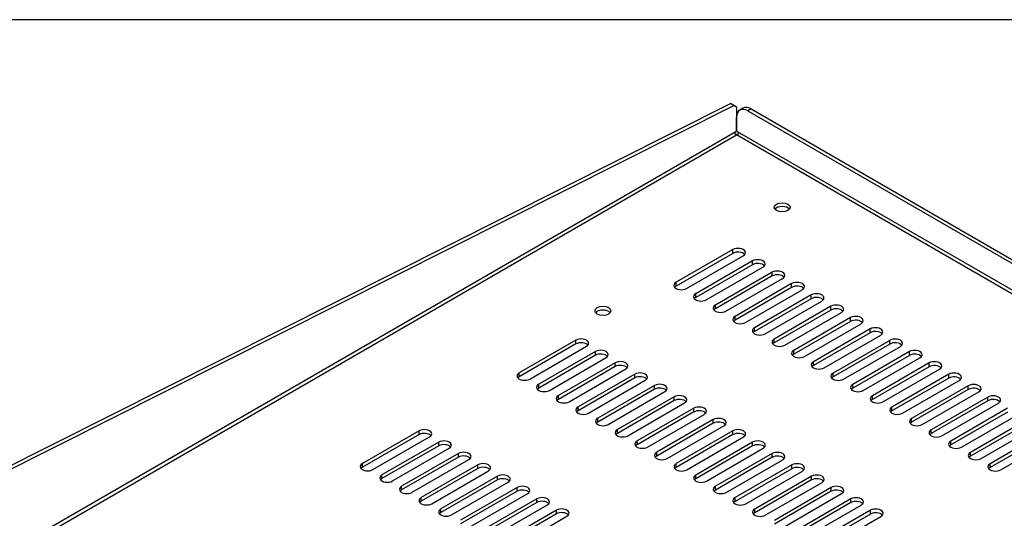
# Model space of a CAD drawing. Header units: inches. Extents: x 0 to 81.1, y 0 to 59.8.
# Tile 17 of 18: x 55.6 to 71.1, y 51.9 to 59.8. Entities that reach past the tile are written whole.
import ezdxf

# ---------------------------------------------------------------- set-up
doc = ezdxf.new("R2010")
doc.units = ezdxf.units.IN
doc.header["$MEASUREMENT"] = 0
doc.layers.add('COM56026-2', color=7, linetype='Continuous')
doc.layers.add('Default', color=7, linetype='Continuous')

# ---------------------------------------------------------------- blocks, each defined once
blk = doc.blocks.new('SE5')
at = {"layer": 'COM56026-2', "color": 7, "linetype": 'Continuous'}
for p, q in [((54.995, 52.519), (66.817, 58.459)), ((55.046, 52.489), (66.868, 58.43)), ((66.868, 58.43), (66.817, 58.459)), ((66.912, 58.404), (66.868, 58.43)), ((66.912, 58.404), (66.912, 58.033)), ((67.014, 58.387), (66.964, 58.358)), ((67.139, 58.375), (67.089, 58.346)), ((67.089, 58.346), (79.007, 51.464)), ((67.139, 58.375), (79.058, 51.494)), ((66.912, 58.033), (66.912, 58.243)), ((66.897, 58.017), (52.897, 49.934)), ((52.897, 49.875), (66.912, 57.967)), ((66.912, 57.971), (66.912, 57.967)), ((66.912, 57.971), (66.912, 57.967)), ((78.735, 51.14), (66.912, 57.967)), ((78.79, 51.168), (66.927, 58.017)), ((66.851, 56.157), (65.956, 55.641)), ((66.851, 56.098), (65.956, 55.582)), ((66.851, 56.098), (66.851, 56.157)), ((66.123, 55.545), (67.017, 56.061)), ((67.161, 55.978), (66.266, 55.462)), ((67.161, 55.919), (67.161, 55.978)), ((67.161, 55.919), (66.266, 55.403)), ((66.432, 55.366), (67.327, 55.882)), ((67.47, 55.799), (66.576, 55.283)), ((67.47, 55.741), (67.47, 55.799)), ((65.956, 55.582), (65.956, 55.641)), ((67.47, 55.741), (66.576, 55.224)), ((66.742, 55.187), (67.636, 55.703)), ((67.78, 55.621), (66.886, 55.104)), ((67.78, 55.562), (67.78, 55.621)), ((67.78, 55.562), (66.886, 55.045)), ((67.052, 55.008), (67.946, 55.525)), ((66.266, 55.403), (66.266, 55.462)), ((68.09, 55.442), (67.195, 54.925)), ((68.09, 55.383), (67.195, 54.866)), ((67.361, 54.829), (68.256, 55.346)), ((68.09, 55.383), (68.09, 55.442)), ((66.576, 55.224), (66.576, 55.283)), ((68.399, 55.263), (67.505, 54.746)), ((68.399, 55.204), (67.505, 54.688)), ((67.671, 54.651), (68.566, 55.167)), ((68.399, 55.204), (68.399, 55.263)), ((66.886, 55.045), (66.886, 55.104)), ((68.709, 55.084), (67.815, 54.568)), ((68.709, 55.025), (67.815, 54.509)), ((68.709, 55.025), (68.709, 55.084)), ((67.195, 54.866), (67.195, 54.925)), ((67.981, 54.472), (68.875, 54.988)), ((69.019, 54.905), (68.124, 54.389)), ((69.019, 54.846), (68.124, 54.33)), ((69.019, 54.846), (69.019, 54.905)), ((64.376, 54.728), (63.482, 54.212)), ((64.376, 54.669), (64.376, 54.728)), ((67.505, 54.688), (67.505, 54.746)), ((68.291, 54.293), (69.185, 54.809)), ((69.329, 54.726), (68.434, 54.21)), ((69.329, 54.668), (69.329, 54.726)), ((64.376, 54.669), (63.482, 54.153)), ((63.648, 54.116), (64.542, 54.632)), ((64.686, 54.549), (63.791, 54.033)), ((64.686, 54.491), (64.686, 54.549)), ((67.815, 54.509), (67.815, 54.568)), ((69.329, 54.668), (68.434, 54.151)), ((68.6, 54.114), (69.495, 54.631)), ((69.638, 54.548), (68.744, 54.031)), ((69.638, 54.489), (69.638, 54.548)), ((64.686, 54.491), (63.791, 53.974)), ((63.957, 53.937), (64.852, 54.453)), ((68.124, 54.33), (68.124, 54.389)), ((69.638, 54.489), (68.744, 53.972)), ((68.91, 53.935), (69.804, 54.452)), ((64.995, 54.37), (64.101, 53.854)), ((64.995, 54.312), (64.101, 53.795)), ((64.267, 53.758), (65.162, 54.275)), ((64.995, 54.312), (64.995, 54.37)), ((69.948, 54.369), (69.054, 53.852)), ((69.948, 54.31), (69.054, 53.794)), ((69.22, 53.756), (70.114, 54.273)), ((69.948, 54.31), (69.948, 54.369)), ((63.482, 54.153), (63.482, 54.212)), ((65.305, 54.192), (64.411, 53.675)), ((65.305, 54.133), (64.411, 53.616)), ((64.577, 53.579), (65.471, 54.096)), ((65.305, 54.133), (65.305, 54.192)), ((68.434, 54.151), (68.434, 54.21)), ((70.258, 54.19), (69.363, 53.674)), ((70.258, 54.131), (69.363, 53.615)), ((69.529, 53.578), (70.424, 54.094)), ((70.258, 54.131), (70.258, 54.19)), ((63.791, 53.974), (63.791, 54.033)), ((65.615, 54.013), (64.72, 53.496)), ((65.615, 53.954), (64.72, 53.438)), ((64.887, 53.4), (65.781, 53.917)), ((65.615, 53.954), (65.615, 54.013)), ((68.744, 53.972), (68.744, 54.031)), ((70.567, 54.011), (69.673, 53.495)), ((70.567, 53.952), (69.673, 53.436)), ((69.839, 53.399), (70.734, 53.915)), ((70.567, 53.952), (70.567, 54.011)), ((64.101, 53.795), (64.101, 53.854)), ((65.925, 53.834), (65.03, 53.318)), ((65.925, 53.775), (65.03, 53.259)), ((65.925, 53.775), (65.925, 53.834)), ((69.054, 53.794), (69.054, 53.852)), ((70.877, 53.832), (69.983, 53.316)), ((70.877, 53.774), (69.983, 53.257)), ((70.877, 53.774), (70.877, 53.832)), ((64.411, 53.616), (64.411, 53.675)), ((65.196, 53.222), (66.091, 53.738)), ((66.234, 53.655), (65.34, 53.139)), ((66.234, 53.596), (66.234, 53.655)), ((69.363, 53.615), (69.363, 53.674)), ((70.149, 53.22), (71.043, 53.736)), ((71.187, 53.654), (70.292, 53.137)), ((64.72, 53.438), (64.72, 53.496)), ((66.234, 53.596), (65.34, 53.08)), ((65.506, 53.043), (66.4, 53.559)), ((66.544, 53.476), (65.65, 52.96)), ((66.544, 53.418), (66.544, 53.476)), ((69.673, 53.436), (69.673, 53.495)), ((71.187, 53.595), (70.292, 53.078)), ((70.459, 53.041), (71.353, 53.558)), ((71.497, 53.475), (70.602, 52.958)), ((61.901, 53.299), (61.007, 52.783)), ((61.901, 53.24), (61.901, 53.299)), ((65.03, 53.259), (65.03, 53.318)), ((66.544, 53.418), (65.65, 52.901)), ((65.816, 52.864), (66.71, 53.38)), ((66.854, 53.298), (65.959, 52.781)), ((66.854, 53.239), (66.854, 53.298)), ((69.983, 53.257), (69.983, 53.316)), ((71.497, 53.416), (70.602, 52.9)), ((70.768, 52.862), (71.663, 53.379)), ((71.806, 53.296), (70.912, 52.78)), ((61.901, 53.24), (61.007, 52.724)), ((61.173, 52.687), (62.067, 53.203)), ((65.34, 53.08), (65.34, 53.139)), ((66.854, 53.239), (65.959, 52.722)), ((66.125, 52.685), (67.02, 53.202)), ((70.292, 53.078), (70.292, 53.137)), ((71.806, 53.237), (70.912, 52.721)), ((71.078, 52.684), (71.972, 53.2)), ((62.211, 53.12), (61.316, 52.604)), ((62.211, 53.062), (61.316, 52.545)), ((61.483, 52.508), (62.377, 53.024)), ((62.211, 53.062), (62.211, 53.12)), ((67.163, 53.119), (66.269, 52.602)), ((67.163, 53.06), (66.269, 52.544)), ((66.435, 52.506), (67.33, 53.023)), ((67.163, 53.06), (67.163, 53.119)), ((62.521, 52.942), (61.626, 52.425)), ((62.521, 52.883), (61.626, 52.366)), ((61.792, 52.329), (62.687, 52.846)), ((62.521, 52.883), (62.521, 52.942)), ((65.65, 52.901), (65.65, 52.96)), ((67.473, 52.94), (66.579, 52.424)), ((67.473, 52.881), (66.579, 52.365)), ((66.745, 52.328), (67.639, 52.844)), ((67.473, 52.881), (67.473, 52.94)), ((70.602, 52.9), (70.602, 52.958)), ((61.007, 52.724), (61.007, 52.783)), ((62.83, 52.763), (61.936, 52.246)), ((62.83, 52.704), (61.936, 52.188)), ((62.102, 52.15), (62.996, 52.667)), ((62.83, 52.704), (62.83, 52.763)), ((65.959, 52.722), (65.959, 52.781)), ((67.783, 52.761), (66.888, 52.245)), ((67.783, 52.702), (66.888, 52.186)), ((67.783, 52.702), (67.783, 52.761)), ((70.912, 52.721), (70.912, 52.78)), ((61.316, 52.545), (61.316, 52.604)), ((63.14, 52.584), (62.246, 52.068)), ((63.14, 52.525), (62.246, 52.009)), ((63.14, 52.525), (63.14, 52.584)), ((66.269, 52.544), (66.269, 52.602)), ((67.055, 52.149), (67.949, 52.665)), ((68.093, 52.582), (67.198, 52.066)), ((68.093, 52.524), (67.198, 52.007)), ((68.093, 52.524), (68.093, 52.582)), ((61.626, 52.366), (61.626, 52.425)), ((62.412, 51.972), (63.306, 52.488)), ((63.45, 52.405), (62.555, 51.889)), ((63.45, 52.346), (63.45, 52.405)), ((66.579, 52.365), (66.579, 52.424)), ((67.364, 51.97), (68.259, 52.486)), ((68.402, 52.404), (67.508, 51.887)), ((68.402, 52.345), (68.402, 52.404)), ((61.936, 52.188), (61.936, 52.246)), ((63.45, 52.346), (62.555, 51.83)), ((62.721, 51.793), (63.616, 52.309)), ((63.759, 52.226), (62.865, 51.71)), ((63.759, 52.168), (63.759, 52.226)), ((66.888, 52.186), (66.888, 52.245)), ((68.402, 52.345), (67.508, 51.828)), ((67.674, 51.791), (68.568, 52.308)), ((68.712, 52.225), (67.818, 51.708)), ((68.712, 52.166), (68.712, 52.225)), ((62.246, 52.009), (62.246, 52.068)), ((63.759, 52.168), (62.865, 51.651)), ((63.031, 51.614), (63.926, 52.13)), ((64.069, 52.048), (63.175, 51.531)), ((64.069, 51.989), (64.069, 52.048)), ((67.198, 52.007), (67.198, 52.066)), ((68.712, 52.166), (67.818, 51.65)), ((67.984, 51.612), (68.878, 52.129)), ((69.022, 52.046), (68.127, 51.529)), ((69.022, 51.987), (69.022, 52.046)), ((64.069, 51.989), (63.175, 51.472)), ((63.341, 51.435), (64.235, 51.952)), ((69.022, 51.987), (68.127, 51.471)), ((68.293, 51.434), (69.188, 51.95))]:
    blk.add_line(p, q, dxfattribs=at)
for centre, major_axis, start_param, end_param in [((67.089, 58.141), (0.125, -0.217), 2.356194, 3.926991), ((67.139, 58.171), (0.125, -0.217), 2.356194, 3.141593), ((66.918, 57.992), (0.0275, 0.0476), 0.960641, 1.381623), ((66.905, 57.992), (-0.0275, 0.0476), 4.901562, 5.322544), ((67.63, 56.765), (0.125, 0), 0.419489, 2.722104), ((66.934, 56.109), (-0.117, 0), 2.356194, 5.497787), ((66.934, 56.05), (-0.117, 0), 3.589734, 5.497787), ((67.244, 55.93), (-0.117, 0), 2.356194, 5.497787), ((67.244, 55.871), (-0.117, 0), 3.589734, 5.497787), ((67.553, 55.751), (-0.117, 0), 2.356194, 5.497787), ((66.039, 55.593), (0.118, 0), 2.356194, 5.497787), ((67.553, 55.693), (-0.117, 0), 3.589734, 5.497787), ((67.863, 55.573), (-0.117, 0), 2.356194, 5.497787), ((66.039, 55.534), (0.118, 0), 2.356194, 2.693452), ((67.863, 55.514), (-0.117, 0), 3.589734, 5.497787), ((68.173, 55.394), (-0.117, 0), 2.356194, 5.497787), ((66.349, 55.414), (0.118, 0), 2.356194, 5.497787), ((66.349, 55.355), (0.118, 0), 2.356194, 2.693452), ((68.173, 55.335), (-0.117, 0), 3.589734, 5.497787), ((64.802, 55.132), (0.125, 0), 0.419489, 2.722104), ((66.659, 55.235), (0.118, 0), 2.356194, 5.497787), ((66.659, 55.176), (0.118, 0), 2.356194, 2.693452), ((68.483, 55.215), (-0.117, 0), 2.356194, 5.497787), ((68.483, 55.156), (-0.117, 0), 3.589734, 5.497787), ((66.969, 55.056), (0.118, 0), 2.356194, 5.497787), ((66.969, 54.997), (0.118, 0), 2.356194, 2.693452), ((68.792, 55.036), (-0.117, 0), 2.356194, 5.497787), ((68.792, 54.977), (-0.117, 0), 3.589734, 5.497787), ((67.278, 54.877), (0.118, 0), 2.356194, 5.497787), ((67.278, 54.819), (0.118, 0), 2.356194, 2.693452), ((69.102, 54.857), (-0.117, 0), 2.356194, 5.497787), ((69.102, 54.799), (-0.117, 0), 3.589734, 5.497787), ((64.459, 54.68), (-0.117, 0), 2.356194, 5.497787), ((64.459, 54.621), (-0.117, 0), 3.589734, 5.497787), ((67.588, 54.699), (0.118, 0), 2.356194, 5.497787), ((67.588, 54.64), (0.118, 0), 2.356194, 2.693452), ((69.412, 54.679), (-0.117, 0), 2.356194, 5.497787), ((69.412, 54.62), (-0.117, 0), 3.589734, 5.497787), ((64.769, 54.501), (-0.117, 0), 2.356194, 5.497787), ((67.898, 54.52), (0.118, 0), 2.356194, 5.497787), ((69.721, 54.5), (-0.117, 0), 2.356194, 5.497787), ((64.769, 54.443), (-0.117, 0), 3.589734, 5.497787), ((65.079, 54.323), (-0.117, 0), 2.356194, 5.497787), ((67.898, 54.461), (0.118, 0), 2.356194, 2.693452), ((68.207, 54.341), (0.118, 0), 2.356194, 5.497787), ((69.721, 54.441), (-0.117, 0), 3.589734, 5.497787), ((70.031, 54.321), (-0.117, 0), 2.356194, 5.497787), ((65.079, 54.264), (-0.117, 0), 3.589734, 5.497787), ((68.207, 54.282), (0.118, 0), 2.356194, 2.693452), ((70.031, 54.262), (-0.117, 0), 3.589734, 5.497787), ((63.565, 54.164), (0.118, 0), 2.356194, 5.497787), ((63.565, 54.105), (0.118, 0), 2.356194, 2.693452), ((65.388, 54.144), (-0.117, 0), 2.356194, 5.497787), ((65.388, 54.085), (-0.117, 0), 3.589734, 5.497787), ((68.517, 54.162), (0.118, 0), 2.356194, 5.497787), ((68.517, 54.103), (0.118, 0), 2.356194, 2.693452), ((70.341, 54.142), (-0.117, 0), 2.356194, 5.497787), ((70.341, 54.083), (-0.117, 0), 3.589734, 5.497787), ((63.874, 53.985), (0.118, 0), 2.356194, 5.497787), ((63.874, 53.926), (0.118, 0), 2.356194, 2.693452), ((65.698, 53.965), (-0.117, 0), 2.356194, 5.497787), ((65.698, 53.906), (-0.117, 0), 3.589734, 5.497787), ((68.827, 53.983), (0.118, 0), 2.356194, 5.497787), ((68.827, 53.924), (0.118, 0), 2.356194, 2.693452), ((70.651, 53.963), (-0.117, 0), 2.356194, 5.497787), ((70.651, 53.904), (-0.117, 0), 3.589734, 5.497787), ((64.184, 53.806), (0.118, 0), 2.356194, 5.497787), ((64.184, 53.747), (0.118, 0), 2.356194, 2.693452), ((66.008, 53.786), (-0.117, 0), 2.356194, 5.497787), ((66.008, 53.727), (-0.117, 0), 3.589734, 5.497787), ((69.137, 53.804), (0.118, 0), 2.356194, 5.497787), ((69.137, 53.746), (0.118, 0), 2.356194, 2.693452), ((70.96, 53.784), (-0.117, 0), 2.356194, 5.497787), ((70.96, 53.726), (-0.117, 0), 3.589734, 5.497787), ((64.494, 53.627), (0.118, 0), 2.356194, 5.497787), ((64.494, 53.568), (0.118, 0), 2.356194, 2.693452), ((66.317, 53.607), (-0.117, 0), 2.356194, 5.497787), ((66.317, 53.548), (-0.117, 0), 3.589734, 5.497787), ((69.446, 53.626), (0.118, 0), 2.356194, 5.497787), ((69.446, 53.567), (0.118, 0), 2.356194, 2.693452), ((64.803, 53.448), (0.118, 0), 2.356194, 5.497787), ((66.627, 53.428), (-0.117, 0), 2.356194, 5.497787), ((69.756, 53.447), (0.118, 0), 2.356194, 5.497787), ((61.984, 53.251), (-0.117, 0), 2.356194, 5.497787), ((64.803, 53.39), (0.118, 0), 2.356194, 2.693452), ((65.113, 53.27), (0.118, 0), 2.356194, 5.497787), ((66.627, 53.37), (-0.117, 0), 3.589734, 5.497787), ((66.937, 53.25), (-0.117, 0), 2.356194, 5.497787), ((69.756, 53.388), (0.118, 0), 2.356194, 2.693452), ((70.066, 53.268), (0.118, 0), 2.356194, 5.497787), ((61.984, 53.192), (-0.117, 0), 3.589734, 5.497787), ((62.294, 53.072), (-0.117, 0), 2.356194, 5.497787), ((65.113, 53.211), (0.118, 0), 2.356194, 2.693452), ((65.423, 53.091), (0.118, 0), 2.356194, 5.497787), ((66.937, 53.191), (-0.117, 0), 3.589734, 5.497787), ((67.247, 53.071), (-0.117, 0), 2.356194, 5.497787), ((70.066, 53.209), (0.118, 0), 2.356194, 2.693452), ((70.375, 53.089), (0.118, 0), 2.356194, 5.497787), ((62.294, 53.014), (-0.117, 0), 3.589734, 5.497787), ((65.423, 53.032), (0.118, 0), 2.356194, 2.693452), ((67.247, 53.012), (-0.117, 0), 3.589734, 5.497787), ((70.375, 53.03), (0.118, 0), 2.356194, 2.693452), ((62.604, 52.894), (-0.117, 0), 2.356194, 5.497787), ((62.604, 52.835), (-0.117, 0), 3.589734, 5.497787), ((65.733, 52.912), (0.118, 0), 2.356194, 5.497787), ((65.733, 52.853), (0.118, 0), 2.356194, 2.693452), ((67.556, 52.892), (-0.117, 0), 2.356194, 5.497787), ((67.556, 52.833), (-0.117, 0), 3.589734, 5.497787), ((70.685, 52.91), (0.118, 0), 2.356194, 5.497787), ((70.685, 52.852), (0.118, 0), 2.356194, 2.693452), ((61.09, 52.735), (0.118, 0), 2.356194, 5.497787), ((61.09, 52.676), (0.118, 0), 2.356194, 2.693452), ((62.913, 52.715), (-0.117, 0), 2.356194, 5.497787), ((62.913, 52.656), (-0.117, 0), 3.589734, 5.497787), ((66.042, 52.733), (0.118, 0), 2.356194, 5.497787), ((66.042, 52.674), (0.118, 0), 2.356194, 2.693452), ((67.866, 52.713), (-0.117, 0), 2.356194, 5.497787), ((67.866, 52.654), (-0.117, 0), 3.589734, 5.497787), ((70.995, 52.732), (0.118, 0), 2.356194, 5.497787), ((70.995, 52.673), (0.118, 0), 2.356194, 2.693452), ((61.399, 52.556), (0.118, 0), 2.356194, 5.497787), ((61.399, 52.497), (0.118, 0), 2.356194, 2.693452), ((63.223, 52.536), (-0.117, 0), 2.356194, 5.497787), ((63.223, 52.477), (-0.117, 0), 3.589734, 5.497787), ((66.352, 52.554), (0.118, 0), 2.356194, 5.497787), ((66.352, 52.496), (0.118, 0), 2.356194, 2.693452), ((68.176, 52.534), (-0.117, 0), 2.356194, 5.497787), ((68.176, 52.476), (-0.117, 0), 3.589734, 5.497787), ((61.709, 52.377), (0.118, 0), 2.356194, 5.497787), ((61.709, 52.318), (0.118, 0), 2.356194, 2.693452), ((63.533, 52.357), (-0.117, 0), 2.356194, 5.497787), ((63.533, 52.298), (-0.117, 0), 3.589734, 5.497787), ((66.662, 52.376), (0.118, 0), 2.356194, 5.497787), ((66.662, 52.317), (0.118, 0), 2.356194, 2.693452), ((68.485, 52.356), (-0.117, 0), 2.356194, 5.497787), ((68.485, 52.297), (-0.117, 0), 3.589734, 5.497787), ((62.019, 52.198), (0.118, 0), 2.356194, 5.497787), ((63.843, 52.178), (-0.117, 0), 2.356194, 5.497787), ((66.971, 52.197), (0.118, 0), 2.356194, 5.497787), ((68.795, 52.177), (-0.117, 0), 2.356194, 5.497787), ((62.019, 52.14), (0.118, 0), 2.356194, 2.693452), ((62.329, 52.02), (0.118, 0), 2.356194, 5.497787), ((63.843, 52.12), (-0.117, 0), 3.589734, 5.497787), ((64.152, 52), (-0.117, 0), 2.356194, 5.497787), ((66.971, 52.138), (0.118, 0), 2.356194, 2.693452), ((67.281, 52.018), (0.118, 0), 2.356194, 5.497787), ((68.795, 52.118), (-0.117, 0), 3.589734, 5.497787), ((69.105, 51.998), (-0.117, 0), 2.356194, 5.497787), ((62.329, 51.961), (0.118, 0), 2.356194, 2.693452), ((64.152, 51.941), (-0.117, 0), 3.589734, 5.497787), ((67.281, 51.959), (0.118, 0), 2.356194, 2.693452), ((69.105, 51.939), (-0.117, 0), 3.589734, 5.497787)]:
    blk.add_ellipse(centre, major_axis=major_axis, ratio=0.57735, start_param=start_param, end_param=end_param, dxfattribs=at)
for centre in [(67.63, 56.824), (64.802, 55.191)]:
    blk.add_ellipse(centre, major_axis=(0.125, 0), ratio=0.57735, dxfattribs=at)
for points, knots in [([(66.912, 57.971), (66.906, 57.971), (66.9, 57.972), (66.893, 57.975), (66.891, 57.977), (66.887, 57.981), (66.886, 57.984), (66.884, 57.99), (66.884, 57.992), (66.885, 57.998), (66.886, 58.001), (66.89, 58.008), (66.893, 58.013), (66.897, 58.017)], [0, 0, 0, 0, 0.25, 0.25, 0.375, 0.375, 0.5, 0.5, 0.625, 0.625, 0.75, 0.75, 1, 1, 1, 1]), ([(66.927, 58.017), (66.931, 58.013), (66.934, 58.009), (66.938, 57.998), (66.94, 57.993), (66.938, 57.984), (66.937, 57.982), (66.933, 57.977), (66.931, 57.975), (66.923, 57.972), (66.917, 57.971), (66.912, 57.971)], [0, 0, 0, 0, 0.25, 0.25, 0.5, 0.5, 0.625, 0.625, 0.75, 0.75, 1, 1, 1, 1])]:
    blk.add_open_spline(points, degree=3, knots=knots, dxfattribs=at)

msp = doc.modelspace()

# ---------------------------------------------------------------- linework, layer by layer
at = {"layer": 'Default', "color": 7, "linetype": 'Continuous'}
msp.add_line((80, 59.783), (0, 59.783), dxfattribs=at)

# ---------------------------------------------------------------- block references
at = {"layer": 'Default'}
msp.add_blockref('SE5', (0, 0), dxfattribs=at)

doc.saveas('drawing.dxf')
